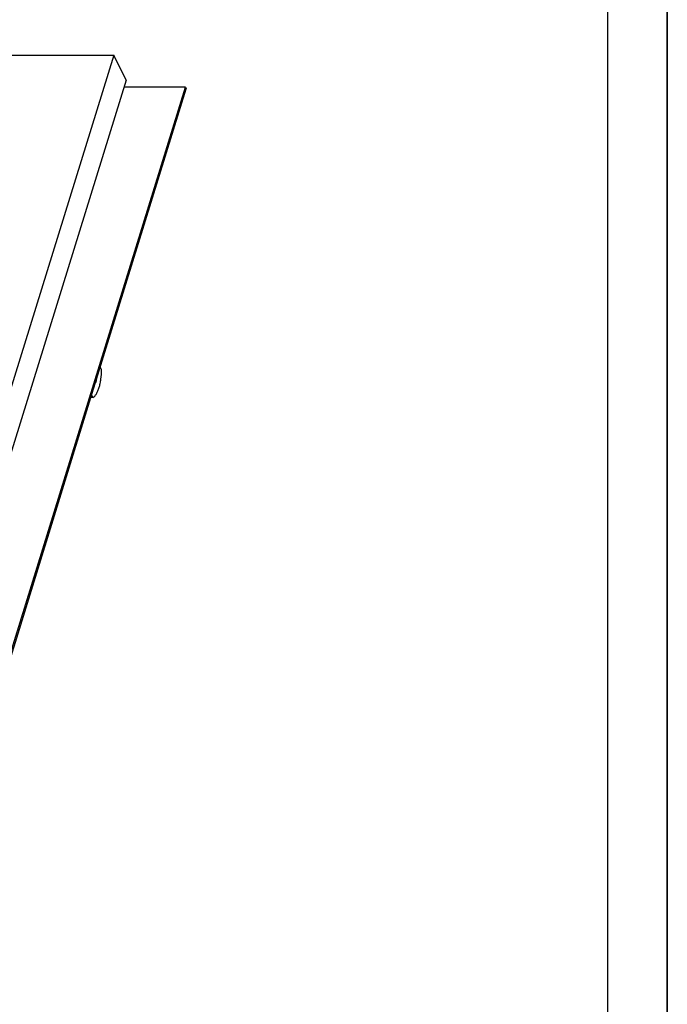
# Model space of a CAD drawing. Header units: millimetres. Extents: x 0 to 4200, y 0 to 2970.
# Tile 16 of 17: x 3657 to 4200, y 827 to 1654. Entities that reach past the tile are written whole.
import ezdxf

# ---------------------------------------------------------------- set-up
doc = ezdxf.new("R2010")
doc.units = ezdxf.units.MM
doc.header["$LTSCALE"] = 231
doc.layers.get('0').update_dxf_attribs({"linetype": 'CONTINUOUS'})
doc.layers.add('005_AXIS', color=7, linetype='CONTINUOUS')

msp = doc.modelspace()

# ---------------------------------------------------------------- linework, layer by layer
at = {"color": 7, "linetype": 'Continuous'}
for p, q in [((4200, 0), (4200, 2970)), ((2950.728, 1624.478), (3735.472, 1624.478)), ((3735.472, 1624.478), (3529.232, 957.083)), ((3745.843, 1603.343), (3735.472, 1624.478)), ((3745.843, 1603.343), (3539.603, 935.948)), ((3718.685, 1348.162), (3795.718, 1597.44)), ((3795.718, 1597.44), (3744.019, 1597.44)), ((3795.718, 1597.44), (3796.328, 1596.197)), ((3716.147, 1336.731), (3796.328, 1596.197)), ((3604.914, 979.998), (3718.685, 1348.162)), ((3602.376, 968.568), (3716.147, 1336.731))]:
    msp.add_line(p, q, dxfattribs=at)
at = {"color": 3, "linetype": 'Continuous'}
msp.add_line((4200, 2970), (4200, 0), dxfattribs=at)
at = {"color": 5, "linetype": 'Continuous'}
msp.add_line((4150, 50), (4150, 2920), dxfattribs=at)
at = {"layer": '005_AXIS', "color": 7, "linetype": 'Continuous'}
for p, q in [((3725.31, 1360.213), (3724.14, 1362.597)), ((3716.166, 1336.794), (3716.206, 1336.713)), ((3718.048, 1336.713), (3716.206, 1336.713)), ((3716.878, 1339.097), (3718.048, 1336.713))]:
    msp.add_line(p, q, dxfattribs=at)
for points, knots in [([(3718.048, 1336.713), (3718.597, 1337.083), (3719.667, 1338.088), (3721.021, 1340.041), (3722.237, 1342.512), (3723.284, 1345.444), (3724.139, 1348.768), (3725.009, 1353.712), (3725.282, 1357.583), (3725.31, 1360.213)], [0, 0, 0, 0, 0.0785852, 0.1719706, 0.280895, 0.4045237, 0.5410099, 0.6878245, 1, 1, 1, 1]), ([(3721.008, 1352.457), (3720.92, 1351.843), (3720.692, 1350.734), (3720.273, 1349.672), (3720.012, 1349.236)], [0, 0, 0, 0, 0.5494371, 1, 1, 1, 1])]:
    msp.add_open_spline(points, degree=3, knots=knots, dxfattribs=at)

doc.saveas('drawing.dxf')
